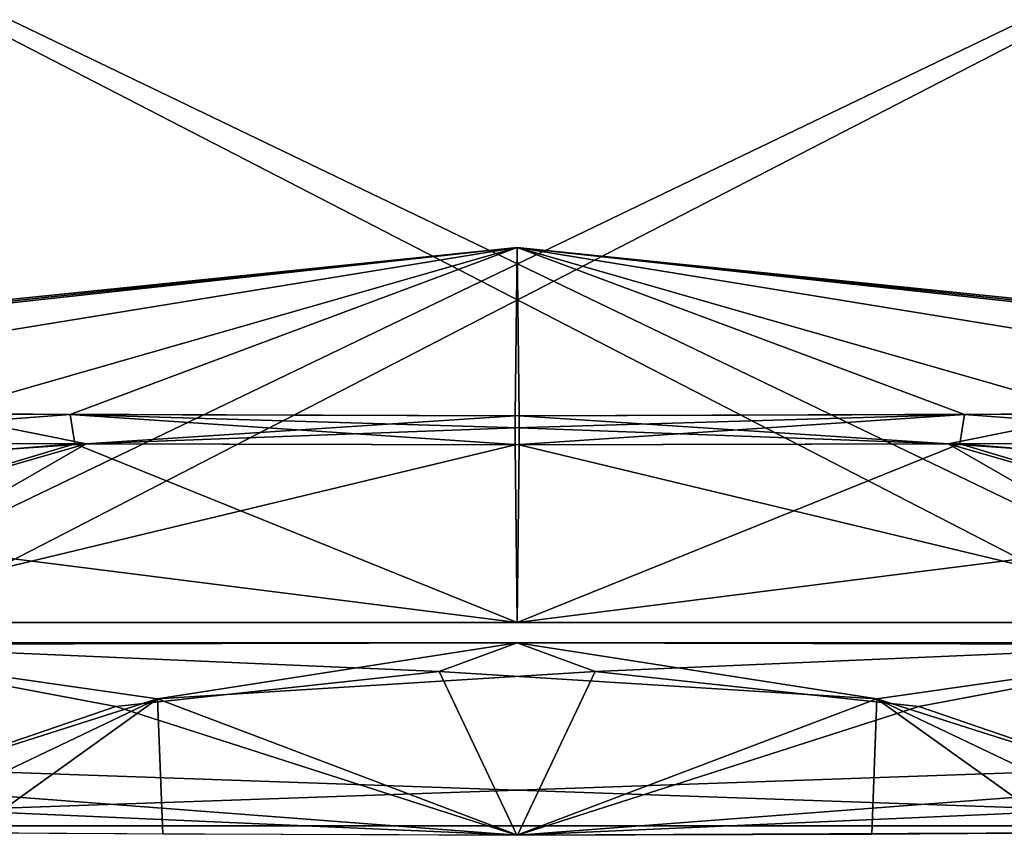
# Model space of a CAD drawing. Header units: millimetres. Extents: x -96 to 96, y -8 to 346.
# Tile 8 of 27: x -24 to 23, y 55 to 94. Entities that reach past the tile are written whole.
import ezdxf

# ---------------------------------------------------------------- set-up
doc = ezdxf.new("R2010")
doc.units = ezdxf.units.MM
doc.header["$LTSCALE"] = 65.185185
for name, color, linetype in [('142', 7, 'CONTINUOUS'), ('150', 7, 'CONTINUOUS'), ('306', 7, 'CONTINUOUS'), ('314', 7, 'CONTINUOUS'), ('317', 7, 'CONTINUOUS'), ('320', 7, 'CONTINUOUS'), ('321', 7, 'CONTINUOUS'), ('322', 7, 'CONTINUOUS'), ('323', 7, 'CONTINUOUS'), ('324', 7, 'CONTINUOUS'), ('329', 7, 'CONTINUOUS'), ('332', 7, 'CONTINUOUS'), ('333', 7, 'CONTINUOUS'), ('334', 7, 'CONTINUOUS'), ('335', 7, 'CONTINUOUS'), ('336', 7, 'CONTINUOUS')]:
    doc.layers.add(name, color=color, linetype=linetype)

msp = doc.modelspace()

# ---------------------------------------------------------------- linework, layer by layer
at = {"layer": '142', "color": 7, "linetype": 'Continuous'}
for points in [[(-49.528, 105.861, -36.5), (49.528, 105.861, -36.5), (-48.531, 58.691, -36.5), (-49.528, 105.861, -36.5)], [(49.528, 105.861, -36.5), (48.531, 58.691, -36.5), (-48.531, 55.3, -36.5), (49.528, 105.861, -36.5)], [(-48.531, 58.691, -36.5), (49.528, 105.861, -36.5), (-48.531, 55.3, -36.5), (-48.531, 58.691, -36.5)], [(48.531, 58.691, -36.5), (48.531, 55.3, -36.5), (-48.531, 55.3, -36.5), (48.531, 58.691, -36.5)]]:
    msp.add_3dface(points, dxfattribs=at)
at = {"layer": '150', "color": 7, "linetype": 'Continuous'}
for points in [[(49.528, 105.861, -35), (-49.528, 105.861, -35), (48.531, 58.691, -35), (49.528, 105.861, -35)], [(48.531, 58.691, -35), (-49.528, 105.861, -35), (48.531, 55.3, -35), (48.531, 58.691, -35)], [(48.531, 55.3, -35), (-49.528, 105.861, -35), (-48.531, 58.691, -35), (48.531, 55.3, -35)], [(-48.531, 55.3, -35), (48.531, 55.3, -35), (-48.531, 58.691, -35), (-48.531, 55.3, -35)]]:
    msp.add_3dface(points, dxfattribs=at)
at = {"layer": '306', "color": 7, "linetype": 'Continuous'}
for points in [[(-49.528, 105.861, 36.5), (-48.531, 58.691, 36.5), (48.531, 55.3, 36.5), (-49.528, 105.861, 36.5)], [(49.528, 105.861, 36.5), (-49.528, 105.861, 36.5), (48.531, 58.691, 36.5), (49.528, 105.861, 36.5)], [(48.531, 58.691, 36.5), (-49.528, 105.861, 36.5), (48.531, 55.3, 36.5), (48.531, 58.691, 36.5)], [(-48.531, 58.691, 36.5), (-48.531, 55.3, 36.5), (48.531, 55.3, 36.5), (-48.531, 58.691, 36.5)]]:
    msp.add_3dface(points, dxfattribs=at)
at = {"layer": '314', "color": 7, "linetype": 'Continuous'}
for points in [[(-49.528, 105.861, 35), (49.528, 105.861, 35), (-48.531, 58.691, 35), (-49.528, 105.861, 35)], [(-48.531, 58.691, 35), (49.528, 105.861, 35), (-48.531, 55.3, 35), (-48.531, 58.691, 35)], [(-48.531, 55.3, 35), (49.528, 105.861, 35), (48.531, 58.691, 35), (-48.531, 55.3, 35)], [(48.531, 55.3, 35), (-48.531, 55.3, 35), (48.531, 58.691, 35), (48.531, 55.3, 35)]]:
    msp.add_3dface(points, dxfattribs=at)
at = {"layer": '317', "color": 7, "linetype": 'Continuous'}
for points in [[(-39.029, 73.551, -53.578), (-20.5, 73.473, -56.957), (-36.036, 72.39, -53.958), (-39.029, 73.551, -53.578)], [(38.804, 73.55, -53.632), (35.927, 72.281, -53.952), (21.044, 73.475, -56.888), (38.804, 73.55, -53.632)], [(-36.036, 72.39, -53.958), (-20.5, 73.473, -56.957), (-34.768, 69.371, -53.409), (-36.036, 72.39, -53.958)], [(-20.5, 73.473, -56.957), (-0.095, 73.423, -58.22), (-35.258, 64.983, -52.097), (-20.5, 73.473, -56.957)], [(-34.768, 69.371, -53.409), (-20.5, 73.473, -56.957), (-35.258, 64.983, -52.097), (-34.768, 69.371, -53.409)], [(-35.258, 64.983, -52.097), (-0.095, 73.423, -58.22), (0, 64.983, -55.959), (-35.258, 64.983, -52.097)], [(-0.095, 73.423, -58.22), (21.044, 73.475, -56.888), (0, 64.983, -55.959), (-0.095, 73.423, -58.22)], [(21.044, 73.475, -56.888), (34.768, 69.371, -53.408), (0, 64.983, -55.959), (21.044, 73.475, -56.888)], [(35.927, 72.281, -53.952), (34.768, 69.371, -53.408), (21.044, 73.475, -56.888), (35.927, 72.281, -53.952)], [(34.768, 69.371, -53.408), (35.257, 64.983, -52.098), (0, 64.983, -55.959), (34.768, 69.371, -53.408)]]:
    msp.add_3dface(points, dxfattribs=at)
at = {"layer": '320', "color": 7, "linetype": 'Continuous'}
for points in [[(-20.5, 73.473, -56.957), (-39.029, 73.551, -53.578), (-27.604, 74.902, -55.262), (-20.5, 73.473, -56.957)], [(-0.094, 74.811, -57.589), (-20.5, 73.473, -56.957), (-27.604, 74.902, -55.262), (-0.094, 74.811, -57.589)], [(-0.095, 74.242, -58.149), (-20.5, 73.473, -56.957), (-0.094, 74.811, -57.589), (-0.095, 74.242, -58.149)], [(-0.095, 73.423, -58.22), (-20.5, 73.473, -56.957), (-0.095, 74.242, -58.149), (-0.095, 73.423, -58.22)]]:
    msp.add_3dface(points, dxfattribs=at)
at = {"layer": '321', "color": 7, "linetype": 'Continuous'}
for points in [[(39.584, 74.957, -52.757), (38.804, 73.55, -53.632), (21.271, 74.87, -56.212), (39.584, 74.957, -52.757)], [(21.044, 73.475, -56.888), (-0.095, 73.423, -58.22), (21.271, 74.87, -56.212), (21.044, 73.475, -56.888)], [(-0.095, 73.423, -58.22), (-0.095, 74.242, -58.149), (21.271, 74.87, -56.212), (-0.095, 73.423, -58.22)], [(-0.095, 74.242, -58.149), (-0.094, 74.811, -57.589), (21.271, 74.87, -56.212), (-0.095, 74.242, -58.149)], [(38.804, 73.55, -53.632), (21.044, 73.475, -56.888), (21.271, 74.87, -56.212), (38.804, 73.55, -53.632)]]:
    msp.add_3dface(points, dxfattribs=at)
at = {"layer": '322', "color": 7, "linetype": 'Continuous'}
for points in [[(-76.688, 74.7, -37.641), (-77.397, 74.883, -36.5), (0, 82.807, -36.5), (-76.688, 74.7, -37.641)], [(-75.952, 74.513, -38.771), (-76.688, 74.7, -37.641), (0, 82.807, -36.5), (-75.952, 74.513, -38.771)], [(-48.224, 74.97, -50.349), (-75.952, 74.513, -38.771), (0, 82.807, -36.5), (-48.224, 74.97, -50.349)], [(-27.604, 74.902, -55.262), (-48.224, 74.97, -50.349), (0, 82.807, -36.5), (-27.604, 74.902, -55.262)], [(-0.094, 74.811, -57.589), (-27.604, 74.902, -55.262), (0, 82.807, -36.5), (-0.094, 74.811, -57.589)], [(21.271, 74.87, -56.212), (-0.094, 74.811, -57.589), (0, 82.807, -36.5), (21.271, 74.87, -56.212)], [(77.397, 74.883, -36.5), (21.271, 74.87, -56.212), (0, 82.807, -36.5), (77.397, 74.883, -36.5)], [(39.584, 74.957, -52.757), (21.271, 74.87, -56.212), (77.397, 74.883, -36.5), (39.584, 74.957, -52.757)]]:
    msp.add_3dface(points, dxfattribs=at)
at = {"layer": '323', "color": 7, "linetype": 'Continuous'}
for points in [[(-35.141, 63.928, -51.591), (-35.157, 64.015, -51.652), (0, 64.015, -55.502), (-35.141, 63.928, -51.591)], [(-35.141, 63.928, -51.591), (0, 64.015, -55.502), (-17.111, 61.353, -52.575), (-35.141, 63.928, -51.591)], [(-30.254, 57.159, -46.872), (-35.141, 63.928, -51.591), (-17.111, 61.353, -52.575), (-30.254, 57.159, -46.872)], [(-17.111, 61.353, -52.575), (0, 64.015, -55.502), (3.709, 62.645, -54.452), (-17.111, 61.353, -52.575)], [(0, 64.015, -55.502), (35.157, 64.015, -51.652), (3.709, 62.645, -54.452), (0, 64.015, -55.502)], [(3.709, 62.645, -54.452), (35.157, 64.015, -51.652), (19.095, 60.989, -52.054), (3.709, 62.645, -54.452)], [(19.095, 60.989, -52.054), (35.157, 64.015, -51.652), (30.254, 57.159, -46.872), (19.095, 60.989, -52.054)]]:
    msp.add_3dface(points, dxfattribs=at)
at = {"layer": '324', "color": 7, "linetype": 'Continuous'}
for points in [[(-17.111, 61.353, -52.575), (3.709, 62.645, -54.452), (0.017, 54.855, -49.311), (-17.111, 61.353, -52.575)], [(3.709, 62.645, -54.452), (19.095, 60.989, -52.054), (0.017, 54.855, -49.311), (3.709, 62.645, -54.452)], [(-30.254, 57.159, -46.872), (-17.111, 61.353, -52.575), (-28.126, 56.094, -46.304), (-30.254, 57.159, -46.872)], [(-17.111, 61.353, -52.575), (-26.01, 54.978, -45.789), (-28.126, 56.094, -46.304), (-17.111, 61.353, -52.575)], [(-26.01, 54.978, -45.789), (-17.111, 61.353, -52.575), (-16.865, 54.907, -47.814), (-26.01, 54.978, -45.789)], [(-16.865, 54.907, -47.814), (-17.111, 61.353, -52.575), (0.017, 54.855, -49.311), (-16.865, 54.907, -47.814)], [(19.095, 60.989, -52.054), (30.254, 57.159, -46.872), (0.017, 54.855, -49.311), (19.095, 60.989, -52.054)], [(0.017, 54.855, -49.311), (30.254, 57.159, -46.872), (28.126, 56.094, -46.304), (0.017, 54.855, -49.311)], [(26.01, 54.978, -45.789), (0.017, 54.855, -49.311), (28.126, 56.094, -46.304), (26.01, 54.978, -45.789)]]:
    msp.add_3dface(points, dxfattribs=at)
at = {"layer": '329', "color": 7, "linetype": 'Continuous'}
for points in [[(-38.804, 73.55, 53.632), (-35.927, 72.281, 53.952), (-21.044, 73.475, 56.888), (-38.804, 73.55, 53.632)], [(39.029, 73.551, 53.578), (20.5, 73.473, 56.957), (36.036, 72.39, 53.958), (39.029, 73.551, 53.578)], [(-35.927, 72.281, 53.952), (-34.768, 69.371, 53.408), (-21.044, 73.475, 56.888), (-35.927, 72.281, 53.952)], [(-21.044, 73.475, 56.888), (-34.768, 69.371, 53.408), (0, 64.983, 55.959), (-21.044, 73.475, 56.888)], [(0.095, 73.423, 58.22), (-21.044, 73.475, 56.888), (0, 64.983, 55.959), (0.095, 73.423, 58.22)], [(35.258, 64.983, 52.097), (0.095, 73.423, 58.22), (0, 64.983, 55.959), (35.258, 64.983, 52.097)], [(20.5, 73.473, 56.957), (0.095, 73.423, 58.22), (35.258, 64.983, 52.097), (20.5, 73.473, 56.957)], [(36.036, 72.39, 53.958), (20.5, 73.473, 56.957), (34.768, 69.371, 53.409), (36.036, 72.39, 53.958)], [(34.768, 69.371, 53.409), (20.5, 73.473, 56.957), (35.258, 64.983, 52.097), (34.768, 69.371, 53.409)], [(-34.768, 69.371, 53.408), (-35.257, 64.983, 52.098), (0, 64.983, 55.959), (-34.768, 69.371, 53.408)]]:
    msp.add_3dface(points, dxfattribs=at)
at = {"layer": '332', "color": 7, "linetype": 'Continuous'}
for points in [[(0.094, 74.811, 57.589), (20.5, 73.473, 56.957), (27.604, 74.902, 55.262), (0.094, 74.811, 57.589)], [(0.095, 74.242, 58.149), (20.5, 73.473, 56.957), (0.094, 74.811, 57.589), (0.095, 74.242, 58.149)], [(20.5, 73.473, 56.957), (39.029, 73.551, 53.578), (27.604, 74.902, 55.262), (20.5, 73.473, 56.957)], [(0.095, 73.423, 58.22), (20.5, 73.473, 56.957), (0.095, 74.242, 58.149), (0.095, 73.423, 58.22)]]:
    msp.add_3dface(points, dxfattribs=at)
at = {"layer": '333', "color": 7, "linetype": 'Continuous'}
for points in [[(-39.584, 74.957, 52.757), (-38.804, 73.55, 53.632), (-21.271, 74.87, 56.212), (-39.584, 74.957, 52.757)], [(-38.804, 73.55, 53.632), (-21.044, 73.475, 56.888), (-21.271, 74.87, 56.212), (-38.804, 73.55, 53.632)], [(-21.044, 73.475, 56.888), (0.095, 73.423, 58.22), (-21.271, 74.87, 56.212), (-21.044, 73.475, 56.888)], [(0.095, 73.423, 58.22), (0.095, 74.242, 58.149), (-21.271, 74.87, 56.212), (0.095, 73.423, 58.22)], [(0.095, 74.242, 58.149), (0.094, 74.811, 57.589), (-21.271, 74.87, 56.212), (0.095, 74.242, 58.149)]]:
    msp.add_3dface(points, dxfattribs=at)
at = {"layer": '334', "color": 7, "linetype": 'Continuous'}
for points in [[(-77.397, 74.883, 36.5), (-21.271, 74.87, 56.212), (0, 82.807, 36.5), (-77.397, 74.883, 36.5)], [(-21.271, 74.87, 56.212), (0.094, 74.811, 57.589), (0, 82.807, 36.5), (-21.271, 74.87, 56.212)], [(48.224, 74.97, 50.349), (75.952, 74.513, 38.771), (0, 82.807, 36.5), (48.224, 74.97, 50.349)], [(75.952, 74.513, 38.771), (76.688, 74.7, 37.641), (0, 82.807, 36.5), (75.952, 74.513, 38.771)], [(0.094, 74.811, 57.589), (27.604, 74.902, 55.262), (0, 82.807, 36.5), (0.094, 74.811, 57.589)], [(27.604, 74.902, 55.262), (48.224, 74.97, 50.349), (0, 82.807, 36.5), (27.604, 74.902, 55.262)], [(76.688, 74.7, 37.641), (77.397, 74.883, 36.5), (0, 82.807, 36.5), (76.688, 74.7, 37.641)], [(-39.584, 74.957, 52.757), (-21.271, 74.87, 56.212), (-77.397, 74.883, 36.5), (-39.584, 74.957, 52.757)]]:
    msp.add_3dface(points, dxfattribs=at)
at = {"layer": '335', "color": 7, "linetype": 'Continuous'}
for points in [[(0, 64.015, 55.502), (-35.157, 64.015, 51.652), (-3.709, 62.645, 54.452), (0, 64.015, 55.502)], [(-3.709, 62.645, 54.452), (-35.157, 64.015, 51.652), (-19.095, 60.989, 52.054), (-3.709, 62.645, 54.452)], [(-19.095, 60.989, 52.054), (-35.157, 64.015, 51.652), (-30.254, 57.159, 46.872), (-19.095, 60.989, 52.054)], [(17.111, 61.353, 52.575), (0, 64.015, 55.502), (-3.709, 62.645, 54.452), (17.111, 61.353, 52.575)], [(35.141, 63.928, 51.591), (35.157, 64.015, 51.652), (0, 64.015, 55.502), (35.141, 63.928, 51.591)], [(35.141, 63.928, 51.591), (0, 64.015, 55.502), (17.111, 61.353, 52.575), (35.141, 63.928, 51.591)], [(30.254, 57.159, 46.872), (35.141, 63.928, 51.591), (17.111, 61.353, 52.575), (30.254, 57.159, 46.872)]]:
    msp.add_3dface(points, dxfattribs=at)
at = {"layer": '336', "color": 7, "linetype": 'Continuous'}
for points in [[(-3.709, 62.645, 54.452), (-19.095, 60.989, 52.054), (-0.017, 54.855, 49.311), (-3.709, 62.645, 54.452)], [(17.111, 61.353, 52.575), (-3.709, 62.645, 54.452), (-0.017, 54.855, 49.311), (17.111, 61.353, 52.575)], [(-19.095, 60.989, 52.054), (-30.254, 57.159, 46.872), (-0.017, 54.855, 49.311), (-19.095, 60.989, 52.054)], [(16.865, 54.907, 47.814), (17.111, 61.353, 52.575), (-0.017, 54.855, 49.311), (16.865, 54.907, 47.814)], [(26.01, 54.978, 45.789), (17.111, 61.353, 52.575), (16.865, 54.907, 47.814), (26.01, 54.978, 45.789)], [(30.254, 57.159, 46.872), (17.111, 61.353, 52.575), (28.126, 56.094, 46.304), (30.254, 57.159, 46.872)], [(17.111, 61.353, 52.575), (26.01, 54.978, 45.789), (28.126, 56.094, 46.304), (17.111, 61.353, 52.575)], [(-0.017, 54.855, 49.311), (-30.254, 57.159, 46.872), (-28.126, 56.094, 46.304), (-0.017, 54.855, 49.311)], [(-26.01, 54.978, 45.789), (-0.017, 54.855, 49.311), (-28.126, 56.094, 46.304), (-26.01, 54.978, 45.789)]]:
    msp.add_3dface(points, dxfattribs=at)

doc.saveas('drawing.dxf')
